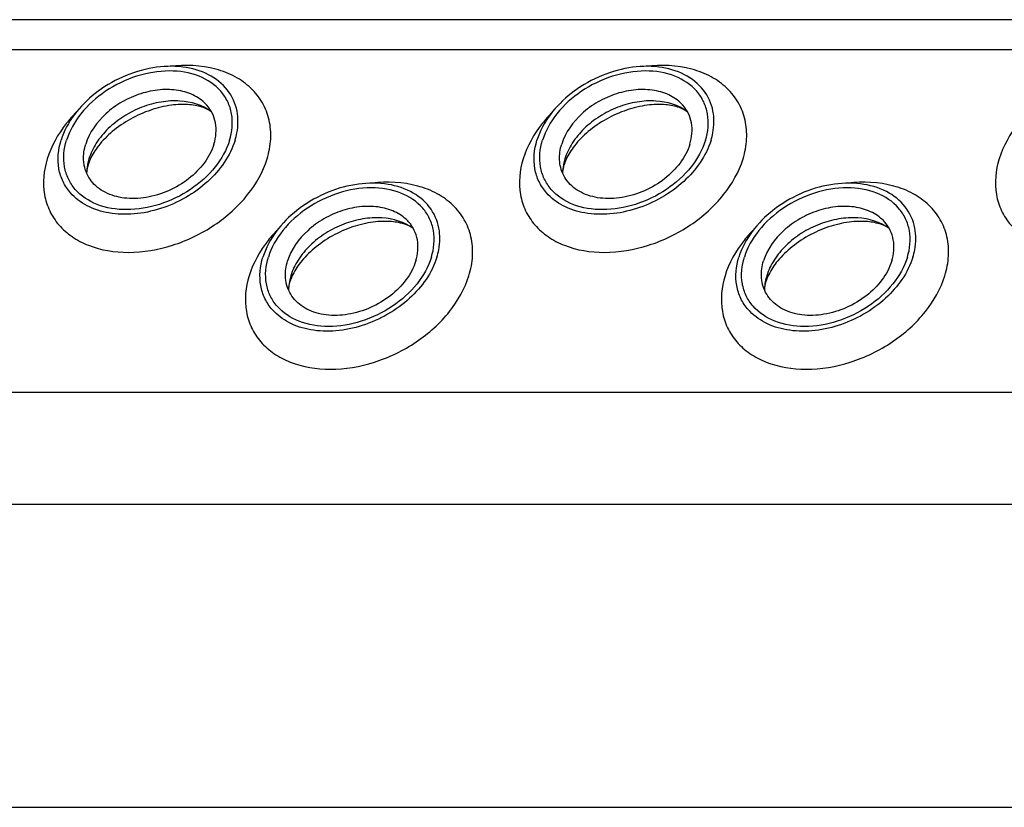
# Model space of a CAD drawing. Header units: millimetres. Extents: x 0 to 2100, y 0 to 2970.
# Tile 7 of 18: x 1039 to 1089, y 1333 to 1373. Entities that reach past the tile are written whole.
import ezdxf

# ---------------------------------------------------------------- set-up
doc = ezdxf.new("R2010")
doc.units = ezdxf.units.MM
doc.header["$LTSCALE"] = 193.6
doc.layers.get('0').update_dxf_attribs({"linetype": 'CONTINUOUS'})

msp = doc.modelspace()

# ---------------------------------------------------------------- linework, layer by layer
at = {"color": 7, "linetype": 'CONTINUOUS'}
for p, q in [((1322.958, 1372.622), (964.886, 1372.622)), ((968.056, 1333.026), (1331.129, 1333.026))]:
    msp.add_line(p, q, dxfattribs=at)
at = {"color": 9, "linetype": 'CONTINUOUS'}
for p, q in [((1322.49, 1371.109), (963.666, 1371.109)), ((1320.898, 1353.875), (958.341, 1353.875)), ((1323.656, 1348.256), (960.582, 1348.256))]:
    msp.add_line(p, q, dxfattribs=at)
at = {"color": 7, "linetype": 'CONTINUOUS'}
for centre, radius, start, end in [((1045.353, 1364.85), 2.581, 168.8692, 169.2547), ((1045.484, 1364.822), 2.715, 162.7829, 168.8204), ((1069.283, 1364.85), 2.581, 168.8692, 169.2547), ((1069.414, 1364.822), 2.715, 162.7829, 168.8204), ((1055.502, 1358.975), 2.581, 168.8692, 169.2547), ((1055.634, 1358.947), 2.715, 162.7829, 168.8204), ((1079.432, 1358.975), 2.581, 168.8692, 169.2547), ((1079.563, 1358.947), 2.715, 162.7829, 168.8204)]:
    msp.add_arc(centre, radius, start, end, dxfattribs=at)
for points, knots in [([(1050.336, 1368.024), (1050.262, 1368.406), (1049.918, 1369.163), (1048.903, 1369.954), (1047.567, 1370.322), (1046.065, 1370.264), (1044.547, 1369.796), (1042.79, 1368.751), (1041.773, 1367.484), (1041.487, 1366.558)], [0, 0, 0, 0, 0.102719, 0.210018, 0.329291, 0.461463, 0.602113, 0.743977, 1, 1, 1, 1]), ([(1074.266, 1368.024), (1074.192, 1368.406), (1073.848, 1369.163), (1072.833, 1369.954), (1071.497, 1370.322), (1069.995, 1370.264), (1068.476, 1369.796), (1066.72, 1368.751), (1065.703, 1367.484), (1065.417, 1366.558)], [0, 0, 0, 0, 0.102719, 0.210018, 0.329291, 0.461463, 0.602113, 0.743977, 1, 1, 1, 1]), ([(1049.961, 1366.558), (1050.093, 1366.984), (1050.161, 1367.671), (1049.895, 1368.506), (1049.414, 1369.239), (1048.402, 1369.899), (1046.882, 1370.129), (1045.243, 1369.848), (1043.698, 1369.1), (1042.455, 1367.991), (1041.913, 1367.041), (1041.763, 1366.558)], [0, 0, 0, 0, 0.11105, 0.163569, 0.216012, 0.326538, 0.451891, 0.590666, 0.734802, 0.873995, 1, 1, 1, 1]), ([(1073.891, 1366.558), (1074.022, 1366.984), (1074.091, 1367.671), (1073.825, 1368.506), (1073.344, 1369.239), (1072.332, 1369.899), (1070.812, 1370.129), (1069.173, 1369.848), (1067.628, 1369.1), (1066.385, 1367.991), (1065.843, 1367.041), (1065.693, 1366.558)], [0, 0, 0, 0, 0.11105, 0.163569, 0.216012, 0.326538, 0.451891, 0.590666, 0.734802, 0.873995, 1, 1, 1, 1]), ([(1048.821, 1368.323), (1048.649, 1368.517), (1048.204, 1368.851), (1047.377, 1369.108), (1046.442, 1369.134), (1045.472, 1368.932), (1044.541, 1368.518), (1043.496, 1367.764), (1042.91, 1366.952), (1042.73, 1366.371)], [0, 0, 0, 0, 0.104726, 0.219462, 0.345216, 0.479488, 0.61757, 0.753875, 1, 1, 1, 1]), ([(1072.751, 1368.323), (1072.579, 1368.517), (1072.133, 1368.851), (1071.307, 1369.108), (1070.372, 1369.134), (1069.401, 1368.932), (1068.471, 1368.518), (1067.426, 1367.764), (1066.839, 1366.952), (1066.66, 1366.371)], [0, 0, 0, 0, 0.104726, 0.219462, 0.345216, 0.479488, 0.61757, 0.753875, 1, 1, 1, 1]), ([(1049.046, 1367.998), (1048.601, 1368.331), (1047.702, 1368.591), (1046.496, 1368.513), (1045.535, 1368.248), (1044.632, 1367.793), (1043.85, 1367.181), (1043.245, 1366.456), (1042.976, 1365.903), (1042.891, 1365.625)], [0, 0, 0, 0, 0.223873, 0.351612, 0.485909, 0.622361, 0.75614, 0.882948, 1, 1, 1, 1]), ([(1049.046, 1367.998), (1048.928, 1368.087), (1048.576, 1368.253), (1047.89, 1368.381), (1046.982, 1368.347), (1045.613, 1368.017), (1044.332, 1367.308), (1043.386, 1366.353), (1043.059, 1365.841), (1042.949, 1365.596)], [0, 0, 0, 0, 0.061795, 0.160627, 0.290202, 0.439233, 0.74844, 0.88739, 1, 1, 1, 1]), ([(1049.177, 1366.371), (1049.282, 1366.709), (1049.335, 1367.255), (1049.12, 1367.916), (1048.931, 1368.198), (1048.821, 1368.323)], [0, 0, 0, 0, 0.513934, 0.757035, 1, 1, 1, 1]), ([(1072.976, 1367.998), (1072.531, 1368.331), (1071.632, 1368.591), (1070.426, 1368.513), (1069.464, 1368.248), (1068.562, 1367.793), (1067.78, 1367.181), (1067.174, 1366.456), (1066.906, 1365.903), (1066.82, 1365.625)], [0, 0, 0, 0, 0.223873, 0.351612, 0.485909, 0.622361, 0.75614, 0.882948, 1, 1, 1, 1]), ([(1072.976, 1367.998), (1072.858, 1368.087), (1072.506, 1368.253), (1071.819, 1368.381), (1070.912, 1368.347), (1069.543, 1368.017), (1068.261, 1367.308), (1067.316, 1366.353), (1066.989, 1365.841), (1066.879, 1365.596)], [0, 0, 0, 0, 0.061795, 0.160627, 0.290202, 0.439233, 0.74844, 0.88739, 1, 1, 1, 1]), ([(1073.107, 1366.371), (1073.212, 1366.709), (1073.265, 1367.255), (1073.05, 1367.916), (1072.861, 1368.198), (1072.751, 1368.323)], [0, 0, 0, 0, 0.513934, 0.757035, 1, 1, 1, 1]), ([(1050.237, 1366.558), (1050.275, 1366.681), (1050.396, 1367.159), (1050.406, 1367.667), (1050.336, 1368.024)], [0, 0, 0, 0, 0.262329, 1, 1, 1, 1]), ([(1074.167, 1366.558), (1074.205, 1366.681), (1074.326, 1367.159), (1074.336, 1367.667), (1074.266, 1368.024)], [0, 0, 0, 0, 0.262329, 1, 1, 1, 1]), ([(1041.965, 1363.916), (1041.816, 1364.086), (1041.562, 1364.468), (1041.273, 1365.363), (1041.346, 1366.101), (1041.487, 1366.558)], [0, 0, 0, 0, 0.242889, 0.486002, 1, 1, 1, 1]), ([(1049.961, 1366.558), (1049.812, 1366.074), (1049.269, 1365.124), (1048.027, 1364.016), (1046.481, 1363.267), (1044.842, 1362.986), (1043.322, 1363.217), (1042.31, 1363.877), (1041.829, 1364.609), (1041.563, 1365.444), (1041.632, 1366.132), (1041.763, 1366.558)], [0, 0, 0, 0, 0.126005, 0.265198, 0.409334, 0.548109, 0.673462, 0.783988, 0.836431, 0.88895, 1, 1, 1, 1]), ([(1050.237, 1366.558), (1049.993, 1365.768), (1049.195, 1364.665), (1047.775, 1363.642), (1046.51, 1363.08), (1045.192, 1362.807), (1043.922, 1362.845), (1042.8, 1363.197), (1042.196, 1363.652), (1041.965, 1363.916)], [0, 0, 0, 0, 0.246199, 0.382548, 0.520658, 0.654927, 0.780644, 0.895321, 1, 1, 1, 1]), ([(1042.656, 1365.298), (1042.639, 1365.383), (1042.595, 1365.742), (1042.649, 1366.11), (1042.73, 1366.371)], [0, 0, 0, 0, 0.240851, 1, 1, 1, 1]), ([(1049.177, 1366.371), (1048.966, 1365.688), (1048.216, 1364.754), (1046.92, 1363.984), (1045.8, 1363.639), (1044.692, 1363.598), (1043.708, 1363.871), (1042.961, 1364.456), (1042.71, 1365.016), (1042.656, 1365.298)], [0, 0, 0, 0, 0.256084, 0.397979, 0.538637, 0.67078, 0.79, 0.897258, 1, 1, 1, 1]), ([(1065.895, 1363.916), (1065.746, 1364.086), (1065.491, 1364.468), (1065.203, 1365.363), (1065.276, 1366.101), (1065.417, 1366.558)], [0, 0, 0, 0, 0.242889, 0.486002, 1, 1, 1, 1]), ([(1073.891, 1366.558), (1073.741, 1366.074), (1073.199, 1365.124), (1071.956, 1364.016), (1070.411, 1363.267), (1068.772, 1362.986), (1067.252, 1363.217), (1066.24, 1363.877), (1065.759, 1364.609), (1065.493, 1365.444), (1065.562, 1366.132), (1065.693, 1366.558)], [0, 0, 0, 0, 0.126005, 0.265198, 0.409334, 0.548109, 0.673462, 0.783988, 0.836431, 0.88895, 1, 1, 1, 1]), ([(1074.167, 1366.558), (1073.923, 1365.768), (1073.125, 1364.665), (1071.705, 1363.642), (1070.44, 1363.08), (1069.122, 1362.807), (1067.851, 1362.845), (1066.73, 1363.197), (1066.126, 1363.652), (1065.895, 1363.916)], [0, 0, 0, 0, 0.246199, 0.382548, 0.520658, 0.654927, 0.780644, 0.895321, 1, 1, 1, 1]), ([(1066.586, 1365.298), (1066.569, 1365.383), (1066.525, 1365.742), (1066.579, 1366.11), (1066.66, 1366.371)], [0, 0, 0, 0, 0.240851, 1, 1, 1, 1]), ([(1073.107, 1366.371), (1072.896, 1365.688), (1072.146, 1364.754), (1070.85, 1363.984), (1069.73, 1363.639), (1068.622, 1363.598), (1067.637, 1363.871), (1066.891, 1364.456), (1066.639, 1365.016), (1066.586, 1365.298)], [0, 0, 0, 0, 0.256084, 0.397979, 0.538637, 0.67078, 0.79, 0.897258, 1, 1, 1, 1]), ([(1042.949, 1365.596), (1042.938, 1365.573), (1042.9, 1365.485), (1042.867, 1365.394), (1042.846, 1365.327)], [0, 0, 0, 0, 0.268571, 1, 1, 1, 1]), ([(1066.879, 1365.596), (1066.868, 1365.573), (1066.83, 1365.485), (1066.797, 1365.394), (1066.776, 1365.327)], [0, 0, 0, 0, 0.268571, 1, 1, 1, 1]), ([(1042.846, 1365.327), (1042.834, 1365.287), (1042.797, 1365.154), (1042.776, 1365.017), (1042.774, 1364.921)], [0, 0, 0, 0, 0.304481, 1, 1, 1, 1]), ([(1066.776, 1365.327), (1066.764, 1365.287), (1066.727, 1365.154), (1066.706, 1365.017), (1066.704, 1364.921)], [0, 0, 0, 0, 0.304481, 1, 1, 1, 1]), ([(1060.486, 1362.149), (1060.411, 1362.531), (1060.068, 1363.288), (1059.053, 1364.079), (1057.717, 1364.447), (1056.215, 1364.389), (1054.696, 1363.921), (1052.94, 1362.876), (1051.923, 1361.609), (1051.637, 1360.683)], [0, 0, 0, 0, 0.102719, 0.210018, 0.329291, 0.461463, 0.602113, 0.743977, 1, 1, 1, 1]), ([(1084.416, 1362.149), (1084.341, 1362.531), (1083.998, 1363.288), (1082.983, 1364.079), (1081.647, 1364.447), (1080.144, 1364.389), (1078.626, 1363.921), (1076.87, 1362.876), (1075.853, 1361.609), (1075.566, 1360.683)], [0, 0, 0, 0, 0.102719, 0.210018, 0.329291, 0.461463, 0.602113, 0.743977, 1, 1, 1, 1]), ([(1060.11, 1360.683), (1060.242, 1361.109), (1060.311, 1361.796), (1060.044, 1362.631), (1059.563, 1363.364), (1058.552, 1364.024), (1057.032, 1364.254), (1055.393, 1363.973), (1053.847, 1363.225), (1052.605, 1362.116), (1052.062, 1361.166), (1051.913, 1360.683)], [0, 0, 0, 0, 0.11105, 0.163569, 0.216012, 0.326538, 0.451891, 0.590666, 0.734802, 0.873995, 1, 1, 1, 1]), ([(1084.04, 1360.683), (1084.172, 1361.109), (1084.24, 1361.796), (1083.974, 1362.631), (1083.493, 1363.364), (1082.481, 1364.024), (1080.962, 1364.254), (1079.323, 1363.973), (1077.777, 1363.225), (1076.535, 1362.116), (1075.992, 1361.166), (1075.843, 1360.683)], [0, 0, 0, 0, 0.11105, 0.163569, 0.216012, 0.326538, 0.451891, 0.590666, 0.734802, 0.873995, 1, 1, 1, 1]), ([(1058.97, 1362.448), (1058.799, 1362.642), (1058.353, 1362.976), (1057.527, 1363.233), (1056.591, 1363.259), (1055.621, 1363.057), (1054.69, 1362.643), (1053.646, 1361.889), (1053.059, 1361.077), (1052.879, 1360.496)], [0, 0, 0, 0, 0.104726, 0.219462, 0.345216, 0.479488, 0.61757, 0.753875, 1, 1, 1, 1]), ([(1082.9, 1362.448), (1082.729, 1362.642), (1082.283, 1362.976), (1081.457, 1363.233), (1080.521, 1363.259), (1079.551, 1363.057), (1078.62, 1362.643), (1077.576, 1361.889), (1076.989, 1361.077), (1076.809, 1360.496)], [0, 0, 0, 0, 0.104726, 0.219462, 0.345216, 0.479488, 0.61757, 0.753875, 1, 1, 1, 1]), ([(1059.196, 1362.123), (1058.751, 1362.456), (1057.851, 1362.716), (1056.646, 1362.638), (1055.684, 1362.373), (1054.782, 1361.918), (1054, 1361.306), (1053.394, 1360.581), (1053.126, 1360.028), (1053.04, 1359.75)], [0, 0, 0, 0, 0.223873, 0.351612, 0.485909, 0.622361, 0.75614, 0.882948, 1, 1, 1, 1]), ([(1059.196, 1362.123), (1059.078, 1362.212), (1058.725, 1362.378), (1058.039, 1362.506), (1057.132, 1362.472), (1055.763, 1362.142), (1054.481, 1361.433), (1053.536, 1360.478), (1053.209, 1359.966), (1053.098, 1359.722)], [0, 0, 0, 0, 0.061795, 0.160627, 0.290202, 0.439233, 0.74844, 0.88739, 1, 1, 1, 1]), ([(1059.327, 1360.496), (1059.431, 1360.834), (1059.484, 1361.38), (1059.27, 1362.041), (1059.081, 1362.323), (1058.97, 1362.448)], [0, 0, 0, 0, 0.513934, 0.757035, 1, 1, 1, 1]), ([(1083.126, 1362.123), (1082.68, 1362.456), (1081.781, 1362.716), (1080.576, 1362.638), (1079.614, 1362.373), (1078.712, 1361.918), (1077.93, 1361.306), (1077.324, 1360.581), (1077.056, 1360.028), (1076.97, 1359.75)], [0, 0, 0, 0, 0.223873, 0.351612, 0.485909, 0.622361, 0.75614, 0.882948, 1, 1, 1, 1]), ([(1083.126, 1362.123), (1083.008, 1362.212), (1082.655, 1362.378), (1081.969, 1362.506), (1081.062, 1362.472), (1079.693, 1362.142), (1078.411, 1361.433), (1077.466, 1360.478), (1077.139, 1359.966), (1077.028, 1359.722)], [0, 0, 0, 0, 0.061795, 0.160627, 0.290202, 0.439233, 0.74844, 0.88739, 1, 1, 1, 1]), ([(1083.257, 1360.496), (1083.361, 1360.834), (1083.414, 1361.38), (1083.2, 1362.041), (1083.011, 1362.323), (1082.9, 1362.448)], [0, 0, 0, 0, 0.513934, 0.757035, 1, 1, 1, 1]), ([(1060.387, 1360.683), (1060.425, 1360.806), (1060.545, 1361.284), (1060.555, 1361.792), (1060.486, 1362.149)], [0, 0, 0, 0, 0.262329, 1, 1, 1, 1]), ([(1084.317, 1360.683), (1084.355, 1360.806), (1084.475, 1361.284), (1084.485, 1361.792), (1084.416, 1362.149)], [0, 0, 0, 0, 0.262329, 1, 1, 1, 1]), ([(1052.114, 1358.041), (1051.965, 1358.211), (1051.711, 1358.593), (1051.423, 1359.488), (1051.495, 1360.226), (1051.637, 1360.683)], [0, 0, 0, 0, 0.242889, 0.486002, 1, 1, 1, 1]), ([(1060.11, 1360.683), (1059.961, 1360.199), (1059.418, 1359.249), (1058.176, 1358.141), (1056.631, 1357.392), (1054.991, 1357.111), (1053.472, 1357.342), (1052.46, 1358.002), (1051.979, 1358.734), (1051.713, 1359.57), (1051.781, 1360.257), (1051.913, 1360.683)], [0, 0, 0, 0, 0.126005, 0.265198, 0.409334, 0.548109, 0.673462, 0.783988, 0.836431, 0.88895, 1, 1, 1, 1]), ([(1060.387, 1360.683), (1060.143, 1359.893), (1059.345, 1358.79), (1057.925, 1357.767), (1056.66, 1357.205), (1055.341, 1356.932), (1054.071, 1356.97), (1052.95, 1357.322), (1052.346, 1357.777), (1052.114, 1358.041)], [0, 0, 0, 0, 0.246199, 0.382548, 0.520658, 0.654927, 0.780644, 0.895321, 1, 1, 1, 1]), ([(1052.805, 1359.423), (1052.789, 1359.508), (1052.745, 1359.867), (1052.799, 1360.235), (1052.879, 1360.496)], [0, 0, 0, 0, 0.240851, 1, 1, 1, 1]), ([(1059.327, 1360.496), (1059.116, 1359.813), (1058.365, 1358.879), (1057.069, 1358.109), (1055.949, 1357.764), (1054.842, 1357.723), (1053.857, 1357.996), (1053.11, 1358.581), (1052.859, 1359.141), (1052.805, 1359.423)], [0, 0, 0, 0, 0.256084, 0.397979, 0.538637, 0.67078, 0.79, 0.897258, 1, 1, 1, 1]), ([(1076.044, 1358.041), (1075.895, 1358.211), (1075.641, 1358.593), (1075.353, 1359.488), (1075.425, 1360.226), (1075.566, 1360.683)], [0, 0, 0, 0, 0.242889, 0.486002, 1, 1, 1, 1]), ([(1084.04, 1360.683), (1083.891, 1360.199), (1083.348, 1359.249), (1082.106, 1358.141), (1080.56, 1357.392), (1078.921, 1357.111), (1077.401, 1357.342), (1076.39, 1358.002), (1075.909, 1358.734), (1075.643, 1359.57), (1075.711, 1360.257), (1075.843, 1360.683)], [0, 0, 0, 0, 0.126005, 0.265198, 0.409334, 0.548109, 0.673462, 0.783988, 0.836431, 0.88895, 1, 1, 1, 1]), ([(1084.317, 1360.683), (1084.073, 1359.893), (1083.275, 1358.79), (1081.855, 1357.767), (1080.59, 1357.205), (1079.271, 1356.932), (1078.001, 1356.97), (1076.88, 1357.322), (1076.276, 1357.777), (1076.044, 1358.041)], [0, 0, 0, 0, 0.246199, 0.382548, 0.520658, 0.654927, 0.780644, 0.895321, 1, 1, 1, 1]), ([(1076.735, 1359.423), (1076.719, 1359.508), (1076.675, 1359.867), (1076.728, 1360.235), (1076.809, 1360.496)], [0, 0, 0, 0, 0.240851, 1, 1, 1, 1]), ([(1083.257, 1360.496), (1083.046, 1359.813), (1082.295, 1358.879), (1080.999, 1358.109), (1079.879, 1357.764), (1078.771, 1357.723), (1077.787, 1357.996), (1077.04, 1358.581), (1076.789, 1359.141), (1076.735, 1359.423)], [0, 0, 0, 0, 0.256084, 0.397979, 0.538637, 0.67078, 0.79, 0.897258, 1, 1, 1, 1]), ([(1052.995, 1359.452), (1052.983, 1359.412), (1052.947, 1359.279), (1052.925, 1359.142), (1052.924, 1359.046)], [0, 0, 0, 0, 0.304481, 1, 1, 1, 1]), ([(1053.098, 1359.722), (1053.088, 1359.698), (1053.049, 1359.61), (1053.016, 1359.519), (1052.995, 1359.452)], [0, 0, 0, 0, 0.268571, 1, 1, 1, 1]), ([(1076.925, 1359.452), (1076.913, 1359.412), (1076.876, 1359.279), (1076.855, 1359.142), (1076.854, 1359.046)], [0, 0, 0, 0, 0.304481, 1, 1, 1, 1]), ([(1077.028, 1359.722), (1077.017, 1359.698), (1076.979, 1359.61), (1076.946, 1359.519), (1076.925, 1359.452)], [0, 0, 0, 0, 0.268571, 1, 1, 1, 1])]:
    msp.add_open_spline(points, degree=3, knots=knots, dxfattribs=at)
at = {"color": 9, "linetype": 'CONTINUOUS'}
for points, knots in [([(1051.846, 1365.625), (1051.946, 1365.949), (1052.071, 1366.602), (1051.998, 1367.577), (1051.655, 1368.467), (1051.058, 1369.219), (1050.245, 1369.797), (1048.89, 1370.321), (1047.738, 1370.367), (1046.976, 1370.278)], [0, 0, 0, 0, 0.124425, 0.241629, 0.355216, 0.469794, 0.589686, 0.717808, 1, 1, 1, 1]), ([(1075.776, 1365.625), (1075.876, 1365.949), (1076.001, 1366.602), (1075.928, 1367.577), (1075.584, 1368.467), (1074.988, 1369.219), (1074.175, 1369.797), (1072.82, 1370.321), (1071.668, 1370.367), (1070.906, 1370.278)], [0, 0, 0, 0, 0.124425, 0.241629, 0.355216, 0.469794, 0.589686, 0.717808, 1, 1, 1, 1]), ([(1042.235, 1367.95), (1042.065, 1367.776), (1041.458, 1367.09), (1040.992, 1366.269), (1040.793, 1365.625)], [0, 0, 0, 0, 0.264826, 1, 1, 1, 1]), ([(1066.165, 1367.95), (1065.995, 1367.776), (1065.388, 1367.09), (1064.922, 1366.269), (1064.723, 1365.625)], [0, 0, 0, 0, 0.264826, 1, 1, 1, 1]), ([(1090.095, 1367.95), (1089.925, 1367.776), (1089.318, 1367.09), (1088.852, 1366.269), (1088.653, 1365.625)], [0, 0, 0, 0, 0.264826, 1, 1, 1, 1]), ([(1040.793, 1365.625), (1040.616, 1365.051), (1040.524, 1364.124), (1040.882, 1362.998), (1041.362, 1362.269), (1042.035, 1361.678), (1043.182, 1361.082), (1044.946, 1360.808), (1047.154, 1361.189), (1049.238, 1362.197), (1050.913, 1363.692), (1051.645, 1364.974), (1051.846, 1365.625)], [0, 0, 0, 0, 0.110961, 0.163438, 0.215838, 0.269928, 0.32708, 0.452332, 0.590995, 0.735015, 0.874096, 1, 1, 1, 1]), ([(1064.723, 1365.625), (1064.546, 1365.051), (1064.454, 1364.124), (1064.812, 1362.998), (1065.292, 1362.269), (1065.965, 1361.678), (1067.111, 1361.082), (1068.876, 1360.808), (1071.084, 1361.189), (1073.168, 1362.197), (1074.843, 1363.692), (1075.575, 1364.974), (1075.776, 1365.625)], [0, 0, 0, 0, 0.110961, 0.163438, 0.215838, 0.269928, 0.32708, 0.452332, 0.590995, 0.735015, 0.874096, 1, 1, 1, 1]), ([(1088.653, 1365.625), (1088.476, 1365.051), (1088.383, 1364.124), (1088.742, 1362.998), (1089.222, 1362.269), (1089.895, 1361.678), (1091.041, 1361.082), (1092.806, 1360.808), (1095.013, 1361.189), (1097.098, 1362.197), (1098.773, 1363.692), (1099.504, 1364.974), (1099.706, 1365.625)], [0, 0, 0, 0, 0.110961, 0.163438, 0.215838, 0.269928, 0.32708, 0.452332, 0.590995, 0.735015, 0.874096, 1, 1, 1, 1]), ([(1061.996, 1359.75), (1062.095, 1360.074), (1062.221, 1360.727), (1062.147, 1361.702), (1061.804, 1362.592), (1061.208, 1363.344), (1060.394, 1363.922), (1059.039, 1364.446), (1057.887, 1364.492), (1057.125, 1364.403)], [0, 0, 0, 0, 0.124425, 0.241629, 0.355216, 0.469794, 0.589686, 0.717808, 1, 1, 1, 1]), ([(1085.925, 1359.75), (1086.025, 1360.074), (1086.151, 1360.727), (1086.077, 1361.702), (1085.734, 1362.592), (1085.138, 1363.344), (1084.324, 1363.922), (1082.969, 1364.446), (1081.817, 1364.492), (1081.055, 1364.403)], [0, 0, 0, 0, 0.124425, 0.241629, 0.355216, 0.469794, 0.589686, 0.717808, 1, 1, 1, 1]), ([(1052.384, 1362.075), (1052.215, 1361.901), (1051.608, 1361.215), (1051.142, 1360.394), (1050.943, 1359.75)], [0, 0, 0, 0, 0.264826, 1, 1, 1, 1]), ([(1076.314, 1362.075), (1076.144, 1361.901), (1075.538, 1361.215), (1075.072, 1360.394), (1074.873, 1359.75)], [0, 0, 0, 0, 0.264826, 1, 1, 1, 1]), ([(1050.943, 1359.75), (1050.765, 1359.176), (1050.673, 1358.249), (1051.031, 1357.123), (1051.511, 1356.394), (1052.185, 1355.803), (1053.331, 1355.207), (1055.095, 1354.933), (1057.303, 1355.314), (1059.388, 1356.323), (1061.063, 1357.817), (1061.794, 1359.099), (1061.996, 1359.75)], [0, 0, 0, 0, 0.110961, 0.163438, 0.215838, 0.269928, 0.32708, 0.452332, 0.590995, 0.735015, 0.874096, 1, 1, 1, 1]), ([(1074.873, 1359.75), (1074.695, 1359.176), (1074.603, 1358.249), (1074.961, 1357.123), (1075.441, 1356.394), (1076.114, 1355.803), (1077.261, 1355.207), (1079.025, 1354.933), (1081.233, 1355.314), (1083.317, 1356.323), (1084.992, 1357.817), (1085.724, 1359.099), (1085.925, 1359.75)], [0, 0, 0, 0, 0.110961, 0.163438, 0.215838, 0.269928, 0.32708, 0.452332, 0.590995, 0.735015, 0.874096, 1, 1, 1, 1])]:
    msp.add_open_spline(points, degree=3, knots=knots, dxfattribs=at)
at = {"color": 7, "linetype": 'CONTINUOUS'}
for points in [[(1042.817, 1365.331), (1042.791, 1365.196), (1042.777, 1365.058), (1042.774, 1364.921)], [(1066.747, 1365.331), (1066.721, 1365.196), (1066.707, 1365.058), (1066.704, 1364.921)], [(1052.967, 1359.456), (1052.941, 1359.321), (1052.926, 1359.183), (1052.924, 1359.046)], [(1076.896, 1359.456), (1076.871, 1359.321), (1076.856, 1359.183), (1076.854, 1359.046)]]:
    msp.add_open_spline(points, degree=3, dxfattribs=at)

doc.saveas('drawing.dxf')
